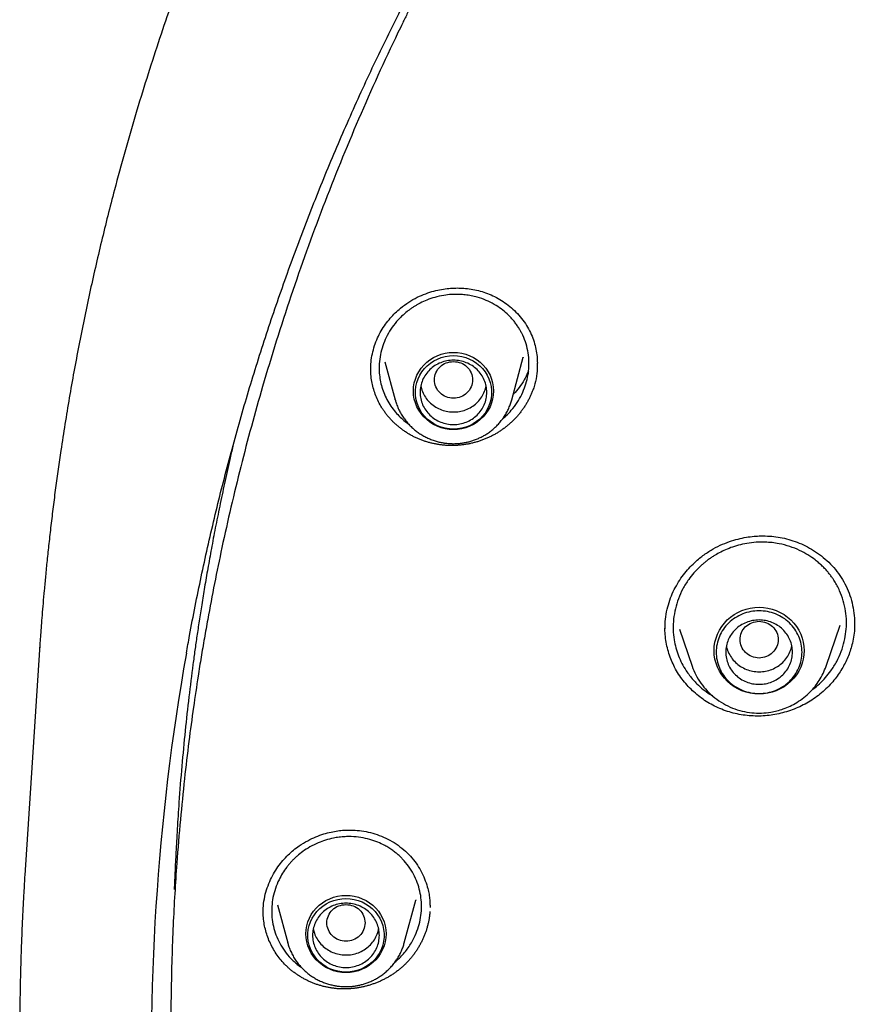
# Model space of a CAD drawing. Header units: millimetres. Extents: x 8 to 871, y 12 to 1888.
# Tile 85 of 114: x 368 to 386, y 1717 to 1737. Entities that reach past the tile are written whole.
import ezdxf

# ---------------------------------------------------------------- set-up
doc = ezdxf.new("R2010")
doc.units = ezdxf.units.MM

msp = doc.modelspace()

# ---------------------------------------------------------------- linework, layer by layer
at = {"color": 7, "linetype": 'Continuous', "lineweight": 30}
for p, q in [((375.465, 1730.177), (375.68, 1729.38)), ((378.126, 1729.38), (378.368, 1730.274)), ((378.365, 1730.275), (378.363, 1730.268)), ((377.569, 1729.589), (377.588, 1729.673)), ((378.58, 1729.619), (378.58, 1729.605)), ((375.68, 1729.38), (375.679, 1729.384)), ((381.341, 1724.573), (381.341, 1724.58)), ((381.641, 1724.565), (381.908, 1723.792)), ((384.718, 1723.792), (385.016, 1724.655)), ((385.315, 1724.698), (385.315, 1724.679)), ((368.222, 1724.135), (367.913, 1719.411)), ((368.23, 1724.134), (368.238, 1724.208)), ((373.212, 1718.783), (373.426, 1717.991)), ((375.872, 1717.991), (376.113, 1718.884)), ((372.911, 1718.627), (372.911, 1718.714)), ((373.426, 1717.991), (373.424, 1717.995))]:
    msp.add_line(p, q, dxfattribs=at)
at = {"color": 7, "linetype": 'Continuous', "lineweight": 30, "flags": 128}
for points in [[(376.903, 1730.374), (376.991, 1730.37), (377.078, 1730.357), (377.163, 1730.335), (377.245, 1730.304), (377.323, 1730.266), (377.397, 1730.22), (377.466, 1730.166), (377.528, 1730.106), (377.583, 1730.041), (377.631, 1729.969), (377.671, 1729.894), (377.703, 1729.815), (377.725, 1729.733), (377.739, 1729.649), (377.744, 1729.565), (377.739, 1729.48), (377.725, 1729.396), (377.703, 1729.314), (377.671, 1729.235), (377.631, 1729.16), (377.583, 1729.089), (377.528, 1729.023), (377.466, 1728.963), (377.397, 1728.909), (377.323, 1728.863), (377.245, 1728.825), (377.163, 1728.794), (377.078, 1728.773), (376.991, 1728.759), (376.903, 1728.755), (376.815, 1728.759), (376.729, 1728.773), (376.644, 1728.794), (376.561, 1728.825), (376.483, 1728.863), (376.409, 1728.909), (376.341, 1728.963), (376.279, 1729.023), (376.223, 1729.089), (376.176, 1729.16), (376.136, 1729.235), (376.104, 1729.314), (376.081, 1729.396), (376.068, 1729.48), (376.063, 1729.565), (376.068, 1729.649), (376.081, 1729.733), (376.104, 1729.815), (376.136, 1729.894), (376.176, 1729.969), (376.223, 1730.041), (376.279, 1730.106), (376.341, 1730.166), (376.409, 1730.22), (376.483, 1730.266), (376.561, 1730.304), (376.644, 1730.335), (376.729, 1730.357), (376.815, 1730.37), (376.903, 1730.374)], [(376.903, 1728.764), (376.817, 1728.769), (376.731, 1728.782), (376.648, 1728.804), (376.567, 1728.835), (376.491, 1728.874), (376.419, 1728.921), (376.353, 1728.975), (376.294, 1729.036), (376.241, 1729.102), (376.196, 1729.174), (376.16, 1729.25), (376.132, 1729.329), (376.114, 1729.41), (376.104, 1729.493), (376.104, 1729.577), (376.114, 1729.66), (376.132, 1729.741), (376.16, 1729.82), (376.196, 1729.896), (376.241, 1729.968), (376.294, 1730.034), (376.353, 1730.095), (376.419, 1730.149), (376.491, 1730.196), (376.567, 1730.235), (376.648, 1730.266), (376.731, 1730.288), (376.817, 1730.301), (376.903, 1730.306), (376.99, 1730.301), (377.075, 1730.288), (377.159, 1730.266), (377.239, 1730.235), (377.316, 1730.196), (377.387, 1730.149), (377.453, 1730.095), (377.513, 1730.034), (377.565, 1729.968), (377.61, 1729.896), (377.646, 1729.82), (377.674, 1729.741), (377.693, 1729.66), (377.702, 1729.577), (377.702, 1729.493), (377.693, 1729.41), (377.674, 1729.329), (377.646, 1729.25), (377.61, 1729.174), (377.565, 1729.102), (377.513, 1729.036), (377.453, 1728.975), (377.387, 1728.921), (377.316, 1728.874), (377.239, 1728.835), (377.159, 1728.804), (377.075, 1728.782), (376.99, 1728.769), (376.903, 1728.764)], [(383.313, 1723.209), (383.221, 1723.213), (383.129, 1723.226), (383.039, 1723.248), (382.952, 1723.278), (382.868, 1723.316), (382.789, 1723.362), (382.714, 1723.415), (382.646, 1723.475), (382.584, 1723.541), (382.528, 1723.613), (382.481, 1723.69), (382.441, 1723.77), (382.41, 1723.854), (382.388, 1723.941), (382.374, 1724.029), (382.369, 1724.118), (382.374, 1724.207), (382.388, 1724.296), (382.41, 1724.382), (382.441, 1724.466), (382.481, 1724.547), (382.528, 1724.623), (382.584, 1724.695), (382.646, 1724.761), (382.714, 1724.821), (382.789, 1724.874), (382.868, 1724.92), (382.952, 1724.958), (383.039, 1724.988), (383.129, 1725.01), (383.221, 1725.023), (383.313, 1725.028), (383.406, 1725.023), (383.497, 1725.01), (383.587, 1724.988), (383.674, 1724.958), (383.758, 1724.92), (383.837, 1724.874), (383.912, 1724.821), (383.98, 1724.761), (384.043, 1724.695), (384.098, 1724.623), (384.145, 1724.547), (384.185, 1724.466), (384.216, 1724.382), (384.239, 1724.296), (384.252, 1724.207), (384.257, 1724.118), (384.252, 1724.029), (384.239, 1723.941), (384.216, 1723.854), (384.185, 1723.77), (384.145, 1723.69), (384.098, 1723.613), (384.043, 1723.541), (383.98, 1723.475), (383.912, 1723.415), (383.837, 1723.362), (383.758, 1723.316), (383.674, 1723.278), (383.587, 1723.248), (383.497, 1723.226), (383.406, 1723.213), (383.313, 1723.209)], [(374.649, 1718.985), (374.737, 1718.981), (374.823, 1718.968), (374.908, 1718.946), (374.991, 1718.915), (375.069, 1718.877), (375.143, 1718.831), (375.211, 1718.777), (375.273, 1718.717), (375.329, 1718.652), (375.376, 1718.58), (375.416, 1718.505), (375.448, 1718.426), (375.471, 1718.344), (375.484, 1718.26), (375.489, 1718.176), (375.484, 1718.091), (375.471, 1718.007), (375.448, 1717.925), (375.416, 1717.846), (375.376, 1717.771), (375.329, 1717.7), (375.273, 1717.634), (375.211, 1717.574), (375.143, 1717.52), (375.069, 1717.474), (374.991, 1717.436), (374.908, 1717.405), (374.823, 1717.383), (374.737, 1717.37), (374.649, 1717.366), (374.561, 1717.37), (374.474, 1717.383), (374.389, 1717.405), (374.307, 1717.436), (374.229, 1717.474), (374.155, 1717.52), (374.086, 1717.574), (374.024, 1717.634), (373.969, 1717.7), (373.921, 1717.771), (373.881, 1717.846), (373.85, 1717.925), (373.827, 1718.007), (373.813, 1718.091), (373.808, 1718.176), (373.813, 1718.26), (373.827, 1718.344), (373.85, 1718.426), (373.881, 1718.505), (373.921, 1718.58), (373.969, 1718.652), (374.024, 1718.717), (374.086, 1718.777), (374.155, 1718.831), (374.229, 1718.877), (374.307, 1718.915), (374.389, 1718.946), (374.474, 1718.968), (374.561, 1718.981), (374.649, 1718.985)], [(374.649, 1717.375), (374.562, 1717.38), (374.477, 1717.393), (374.393, 1717.415), (374.313, 1717.446), (374.236, 1717.485), (374.165, 1717.532), (374.099, 1717.586), (374.039, 1717.647), (373.987, 1717.713), (373.942, 1717.785), (373.906, 1717.861), (373.878, 1717.94), (373.859, 1718.021), (373.85, 1718.104), (373.85, 1718.188), (373.859, 1718.271), (373.878, 1718.352), (373.906, 1718.431), (373.942, 1718.507), (373.987, 1718.579), (374.039, 1718.645), (374.099, 1718.706), (374.165, 1718.76), (374.236, 1718.807), (374.313, 1718.846), (374.393, 1718.876), (374.477, 1718.899), (374.562, 1718.912), (374.649, 1718.917), (374.735, 1718.912), (374.821, 1718.899), (374.904, 1718.876), (374.985, 1718.846), (375.061, 1718.807), (375.133, 1718.76), (375.199, 1718.706), (375.258, 1718.645), (375.311, 1718.579), (375.356, 1718.507), (375.392, 1718.431), (375.42, 1718.352), (375.438, 1718.271), (375.448, 1718.188), (375.448, 1718.104), (375.438, 1718.021), (375.42, 1717.94), (375.392, 1717.861), (375.356, 1717.785), (375.311, 1717.713), (375.258, 1717.647), (375.199, 1717.586), (375.133, 1717.532), (375.061, 1717.485), (374.985, 1717.446), (374.904, 1717.415), (374.821, 1717.393), (374.735, 1717.38), (374.649, 1717.375)]]:
    msp.add_lwpolyline(points, dxfattribs=at)
at = {"color": 7, "linetype": 'Continuous', "lineweight": 30}
msp.add_arc((418.872, 1715.661), 48.308, 169.9776, 182.6743, dxfattribs=at)
for points, knots in [([(422.554, 1773.374), (422.239, 1773.372), (421.619, 1773.37), (420.703, 1773.346), (419.815, 1773.31), (418.955, 1773.261), (418.123, 1773.202), (417.319, 1773.132), (416.52, 1773.052), (415.726, 1772.961), (414.941, 1772.86), (414.19, 1772.752), (413.474, 1772.64), (412.792, 1772.524), (412.144, 1772.406), (411.53, 1772.287), (410.95, 1772.168), (410.404, 1772.05), (409.924, 1771.942), (409.508, 1771.844), (409.148, 1771.758), (408.801, 1771.671), (408.46, 1771.584), (407.865, 1771.429), (407.014, 1771.194), (405.908, 1770.864), (404.8, 1770.507), (403.69, 1770.125), (402.578, 1769.715), (401.465, 1769.278), (400.351, 1768.812), (399.377, 1768.38), (398.542, 1767.991), (397.844, 1767.654), (397.147, 1767.306), (396.45, 1766.945), (395.755, 1766.572), (395.062, 1766.188), (394.379, 1765.796), (393.703, 1765.395), (393.04, 1764.989), (392.392, 1764.579), (391.768, 1764.172), (391.169, 1763.77), (390.593, 1763.372), (390.066, 1762.998), (389.582, 1762.647), (389.13, 1762.311), (388.675, 1761.966), (388.212, 1761.607), (387.741, 1761.233), (387.263, 1760.845), (386.76, 1760.427), (386.234, 1759.979), (385.685, 1759.498), (385.133, 1759.001), (384.582, 1758.491), (383.971, 1757.909), (383.303, 1757.252), (382.583, 1756.515), (381.874, 1755.76), (381.175, 1754.987), (380.486, 1754.195), (379.821, 1753.397), (379.177, 1752.593), (378.553, 1751.784), (377.939, 1750.953), (377.334, 1750.101), (376.797, 1749.312), (376.325, 1748.591), (375.914, 1747.943), (375.514, 1747.291), (375.13, 1746.645), (374.767, 1746.013), (374.425, 1745.399), (374.1, 1744.797), (373.793, 1744.208), (373.502, 1743.634), (373.282, 1743.186), (373.125, 1742.861), (373.029, 1742.657), (372.939, 1742.467), (372.858, 1742.294), (372.787, 1742.139), (372.724, 1742.001), (372.669, 1741.88), (372.625, 1741.783), (372.591, 1741.707), (372.56, 1741.637), (372.522, 1741.551), (372.473, 1741.44), (372.413, 1741.306), (372.345, 1741.148), (372.266, 1740.965), (372.177, 1740.758), (372.014, 1740.372), (371.783, 1739.807), (371.491, 1739.061), (371.214, 1738.321), (370.952, 1737.587), (370.706, 1736.861), (370.465, 1736.116), (370.231, 1735.352), (370.005, 1734.573), (369.765, 1733.687), (369.516, 1732.7), (369.267, 1731.611), (369.042, 1730.518), (368.842, 1729.42), (368.703, 1728.555), (368.612, 1727.925), (368.558, 1727.531), (368.507, 1727.136), (368.46, 1726.747), (368.418, 1726.371), (368.38, 1726.018), (368.348, 1725.692), (368.32, 1725.392), (368.296, 1725.118), (368.275, 1724.872), (368.258, 1724.652), (368.244, 1724.458), (368.232, 1724.292), (368.225, 1724.189), (368.222, 1724.143)], [0, 0, 0, 0, 0.011507, 0.022678, 0.033516, 0.044018, 0.054186, 0.06402, 0.073518, 0.083581, 0.093238, 0.10249, 0.111338, 0.11978, 0.127818, 0.13545, 0.142678, 0.149501, 0.155919, 0.160677, 0.165186, 0.169485, 0.173772, 0.178072, 0.192042, 0.206146, 0.220384, 0.234757, 0.249264, 0.263907, 0.2787, 0.293644, 0.303095, 0.312605, 0.322176, 0.331807, 0.341498, 0.351249, 0.361006, 0.37054, 0.380261, 0.389707, 0.398879, 0.407777, 0.416401, 0.424751, 0.43169, 0.438557, 0.445606, 0.452846, 0.460277, 0.467897, 0.475708, 0.48452, 0.493563, 0.502811, 0.512126, 0.521486, 0.534193, 0.546983, 0.559855, 0.57281, 0.585848, 0.599026, 0.611609, 0.624345, 0.637234, 0.650276, 0.663471, 0.67299, 0.682587, 0.692242, 0.701675, 0.710797, 0.719608, 0.728107, 0.736508, 0.744581, 0.752325, 0.755278, 0.758156, 0.760806, 0.763202, 0.765345, 0.767234, 0.768915, 0.770325, 0.771242, 0.772043, 0.773224, 0.774786, 0.776607, 0.778766, 0.781264, 0.7841, 0.78726, 0.797059, 0.807118, 0.817438, 0.826872, 0.836515, 0.846364, 0.856422, 0.866684, 0.877012, 0.891091, 0.905166, 0.919235, 0.9333, 0.94736, 0.95238, 0.957399, 0.962418, 0.967435, 0.972247, 0.976713, 0.980831, 0.984602, 0.988028, 0.991108, 0.993843, 0.996236, 0.998287, 1, 1, 1, 1]), ([(371.302, 1724.065), (371.324, 1724.188), (371.382, 1724.517), (371.485, 1725.051), (371.611, 1725.668), (371.746, 1726.283), (371.888, 1726.897), (372.038, 1727.509), (372.197, 1728.119), (372.363, 1728.727), (372.537, 1729.334), (372.719, 1729.938), (372.909, 1730.539), (373.107, 1731.139), (373.313, 1731.735), (373.526, 1732.33), (373.747, 1732.922), (373.976, 1733.511), (374.212, 1734.097), (374.456, 1734.68), (374.708, 1735.26), (374.967, 1735.838), (375.234, 1736.412), (375.508, 1736.982), (375.79, 1737.55), (376.079, 1738.114), (376.375, 1738.674), (376.678, 1739.231), (376.989, 1739.784), (377.307, 1740.333), (377.632, 1740.879), (377.964, 1741.42), (378.304, 1741.957), (378.65, 1742.491), (379.003, 1743.019), (379.363, 1743.544), (379.73, 1744.064), (380.103, 1744.58), (380.483, 1745.091), (380.87, 1745.598), (381.263, 1746.1), (381.663, 1746.597), (382.07, 1747.089), (382.483, 1747.576), (382.902, 1748.058), (383.327, 1748.535), (383.758, 1749.007), (384.196, 1749.474), (384.64, 1749.935), (385.089, 1750.391), (385.545, 1750.842), (386.006, 1751.287), (386.473, 1751.726), (386.946, 1752.159), (387.425, 1752.587), (387.909, 1753.009), (388.398, 1753.425), (388.893, 1753.836), (389.393, 1754.24), (389.898, 1754.638), (390.409, 1755.03), (390.924, 1755.415), (391.445, 1755.795), (391.97, 1756.168), (392.501, 1756.535), (393.036, 1756.895), (393.575, 1757.249), (394.119, 1757.596), (394.668, 1757.937), (395.221, 1758.271), (395.779, 1758.598), (396.34, 1758.918), (396.906, 1759.232), (397.476, 1759.539), (398.05, 1759.839), (398.627, 1760.132), (399.209, 1760.418), (399.794, 1760.696), (400.382, 1760.968), (400.974, 1761.233), (401.57, 1761.49), (402.169, 1761.74), (402.771, 1761.983), (403.376, 1762.219), (403.984, 1762.447), (404.595, 1762.668), (405.209, 1762.882), (405.826, 1763.088), (406.445, 1763.286), (407.067, 1763.477), (407.692, 1763.661), (408.318, 1763.837), (408.947, 1764.005), (409.578, 1764.166), (410.211, 1764.319), (410.846, 1764.465), (411.483, 1764.603), (412.122, 1764.733), (412.762, 1764.855), (413.404, 1764.969), (414.047, 1765.076), (414.692, 1765.175), (415.338, 1765.266), (415.985, 1765.35), (416.633, 1765.425), (417.282, 1765.493), (417.931, 1765.553), (418.582, 1765.605), (419.233, 1765.649), (419.885, 1765.685), (420.537, 1765.714), (421.189, 1765.734), (421.842, 1765.747), (422.495, 1765.751), (423.147, 1765.748), (423.8, 1765.737), (424.452, 1765.718), (425.104, 1765.691), (425.756, 1765.656), (426.407, 1765.613), (427.058, 1765.563), (427.708, 1765.505), (428.357, 1765.438), (429.005, 1765.364), (429.652, 1765.282), (430.298, 1765.192), (430.943, 1765.095), (431.587, 1764.989), (432.229, 1764.876), (432.869, 1764.755), (433.508, 1764.627), (434.146, 1764.49), (434.781, 1764.346), (435.414, 1764.195), (436.046, 1764.035), (436.675, 1763.868), (437.302, 1763.694), (437.927, 1763.512), (438.549, 1763.322), (439.169, 1763.125), (439.786, 1762.92), (440.401, 1762.708), (441.012, 1762.488), (441.621, 1762.261), (442.227, 1762.027), (442.83, 1761.785), (443.429, 1761.536), (444.025, 1761.28), (444.618, 1761.017), (445.207, 1760.747), (445.793, 1760.469), (446.375, 1760.184), (446.953, 1759.893), (447.528, 1759.594), (448.098, 1759.289), (448.665, 1758.976), (449.227, 1758.657), (449.785, 1758.331), (450.339, 1757.998), (450.889, 1757.659), (451.434, 1757.313), (451.974, 1756.96), (452.51, 1756.601), (453.041, 1756.235), (453.568, 1755.863), (454.089, 1755.485), (454.606, 1755.101), (455.117, 1754.71), (455.623, 1754.313), (456.124, 1753.91), (456.62, 1753.501), (457.11, 1753.086), (457.595, 1752.665), (458.075, 1752.238), (458.549, 1751.805), (459.017, 1751.367), (459.479, 1750.923), (459.936, 1750.474), (460.387, 1750.019), (460.831, 1749.559), (461.27, 1749.093), (461.703, 1748.622), (462.129, 1748.146), (462.549, 1747.665), (462.963, 1747.178), (463.371, 1746.687), (463.772, 1746.191), (464.166, 1745.69), (464.554, 1745.184), (464.936, 1744.674), (465.311, 1744.159), (465.679, 1743.64), (466.04, 1743.116), (466.394, 1742.588), (466.742, 1742.055), (467.082, 1741.519), (467.416, 1740.978), (467.742, 1740.433), (468.061, 1739.885), (468.373, 1739.332), (468.678, 1738.776), (468.976, 1738.217), (469.266, 1737.653), (469.549, 1737.087), (469.824, 1736.516), (470.092, 1735.943), (470.353, 1735.366), (470.606, 1734.787), (470.851, 1734.204), (471.089, 1733.618), (471.319, 1733.03), (471.542, 1732.438), (471.757, 1731.845), (471.964, 1731.248), (472.163, 1730.649), (472.354, 1730.048), (472.538, 1729.444), (472.714, 1728.839), (472.881, 1728.231), (473.041, 1727.621), (473.193, 1727.009), (473.337, 1726.396), (473.473, 1725.781), (473.601, 1725.164), (473.72, 1724.546), (473.806, 1724.078), (473.849, 1723.815), (473.859, 1723.76)], [0, 0, 0, 0, 0.002644, 0.007112, 0.01158, 0.016048, 0.020516, 0.024984, 0.029452, 0.033919, 0.038387, 0.042855, 0.047323, 0.051791, 0.056258, 0.060726, 0.065194, 0.069662, 0.074129, 0.078597, 0.083065, 0.087532, 0.092, 0.096468, 0.100935, 0.105403, 0.109871, 0.114338, 0.118806, 0.123273, 0.127741, 0.132208, 0.136676, 0.141143, 0.145611, 0.150078, 0.154546, 0.159013, 0.163481, 0.167948, 0.172415, 0.176883, 0.18135, 0.185817, 0.190285, 0.194752, 0.199219, 0.203686, 0.208153, 0.212621, 0.217088, 0.221555, 0.226022, 0.230489, 0.234956, 0.239423, 0.243891, 0.248358, 0.252825, 0.257292, 0.261759, 0.266226, 0.270693, 0.27516, 0.279627, 0.284093, 0.28856, 0.293027, 0.297494, 0.301961, 0.306428, 0.310895, 0.315362, 0.319828, 0.324295, 0.328762, 0.333229, 0.337695, 0.342162, 0.346629, 0.351096, 0.355562, 0.360029, 0.364496, 0.368962, 0.373429, 0.377896, 0.382362, 0.386829, 0.391296, 0.395762, 0.400229, 0.404696, 0.409162, 0.413629, 0.418095, 0.422562, 0.427029, 0.431495, 0.435962, 0.440428, 0.444895, 0.449361, 0.453828, 0.458294, 0.462761, 0.467227, 0.471694, 0.476161, 0.480627, 0.485094, 0.48956, 0.494027, 0.498493, 0.50296, 0.507426, 0.511893, 0.516359, 0.520826, 0.525292, 0.529759, 0.534225, 0.538692, 0.543158, 0.547625, 0.552091, 0.556558, 0.561025, 0.565491, 0.569958, 0.574424, 0.578891, 0.583357, 0.587824, 0.592291, 0.596757, 0.601224, 0.60569, 0.610157, 0.614623, 0.61909, 0.623557, 0.628023, 0.63249, 0.636957, 0.641423, 0.64589, 0.650357, 0.654823, 0.65929, 0.663757, 0.668224, 0.67269, 0.677157, 0.681624, 0.686091, 0.690557, 0.695024, 0.699491, 0.703958, 0.708425, 0.712892, 0.717358, 0.721825, 0.726292, 0.730759, 0.735226, 0.739693, 0.74416, 0.748627, 0.753094, 0.757561, 0.762028, 0.766495, 0.770962, 0.775429, 0.779896, 0.784363, 0.78883, 0.793298, 0.797765, 0.802232, 0.806699, 0.811166, 0.815634, 0.820101, 0.824568, 0.829035, 0.833503, 0.83797, 0.842437, 0.846905, 0.851372, 0.85584, 0.860307, 0.864774, 0.869242, 0.873709, 0.878177, 0.882644, 0.887112, 0.89158, 0.896047, 0.900515, 0.904982, 0.90945, 0.913918, 0.918385, 0.922853, 0.92732, 0.931788, 0.936256, 0.940724, 0.945191, 0.949659, 0.954127, 0.958595, 0.963062, 0.96753, 0.971998, 0.976466, 0.980934, 0.985402, 0.989869, 0.994337, 0.998805, 1, 1, 1, 1]), ([(386.381, 1751.637), (386.126, 1751.396), (385.492, 1750.798), (384.726, 1750.01), (384.197, 1749.445), (384.007, 1749.24), (383.955, 1749.183), (383.903, 1749.127), (383.851, 1749.07), (383.799, 1749.013), (383.747, 1748.956), (383.694, 1748.898), (383.629, 1748.826), (383.532, 1748.718), (383.389, 1748.557), (383.195, 1748.338), (382.957, 1748.065), (382.675, 1747.737), (382.345, 1747.345), (381.967, 1746.887), (381.543, 1746.359), (381.08, 1745.765), (380.58, 1745.102), (380.047, 1744.37), (379.612, 1743.748), (379.306, 1743.297), (379.138, 1743.046), (378.995, 1742.831), (378.856, 1742.618), (378.719, 1742.407), (378.585, 1742.198), (378.38, 1741.873), (378.109, 1741.436), (377.728, 1740.804), (377.321, 1740.105), (376.899, 1739.347), (376.593, 1738.776), (376.388, 1738.381), (376.271, 1738.153), (376.157, 1737.929), (376.047, 1737.71), (375.941, 1737.496), (375.839, 1737.287), (375.483, 1736.551), (374.902, 1735.273), (374.153, 1733.43), (373.482, 1731.56), (372.911, 1729.741), (372.433, 1727.979), (372.052, 1726.348), (371.827, 1725.21), (371.713, 1724.575), (371.678, 1724.377), (371.644, 1724.179), (371.611, 1723.981), (371.579, 1723.783), (371.524, 1723.433), (371.446, 1722.909), (371.349, 1722.19), (371.257, 1721.405), (371.171, 1720.553), (371.105, 1719.752), (371.056, 1719.012), (371.022, 1718.348), (370.996, 1717.655), (370.979, 1716.924), (370.974, 1716.161), (370.982, 1715.341), (371.005, 1714.502), (371.043, 1713.668), (371.091, 1712.893), (371.147, 1712.177), (371.21, 1711.503), (371.277, 1710.872), (371.331, 1710.421), (371.365, 1710.148), (371.381, 1710.031), (371.396, 1709.917), (371.41, 1709.807), (371.425, 1709.701), (371.439, 1709.598), (371.538, 1708.894), (371.751, 1707.585), (372.14, 1705.676), (372.61, 1703.768), (373.139, 1701.94), (373.723, 1700.196), (374.165, 1698.983), (374.435, 1698.332), (374.479, 1698.228)], [0, 0, 0, 0, 0.017844, 0.044336, 0.055992, 0.057301, 0.058609, 0.059917, 0.061226, 0.062534, 0.063842, 0.065151, 0.066552, 0.068785, 0.072561, 0.077535, 0.083707, 0.091076, 0.099642, 0.109877, 0.12142, 0.134272, 0.148432, 0.1639, 0.180677, 0.187344, 0.191803, 0.196209, 0.200562, 0.204865, 0.209115, 0.213315, 0.224598, 0.235492, 0.251257, 0.266129, 0.280108, 0.284614, 0.289019, 0.293323, 0.297525, 0.301627, 0.305627, 0.309526, 0.343739, 0.377951, 0.412163, 0.446374, 0.47648, 0.506586, 0.533079, 0.536549, 0.540018, 0.543487, 0.546957, 0.550426, 0.553895, 0.565314, 0.577854, 0.591516, 0.6063, 0.622206, 0.633228, 0.644732, 0.656717, 0.669183, 0.682635, 0.696289, 0.711742, 0.726178, 0.739597, 0.752, 0.763386, 0.774736, 0.784856, 0.786959, 0.789, 0.790979, 0.792896, 0.794751, 0.796544, 0.798274, 0.831619, 0.865244, 0.89915, 0.933337, 0.963654, 0.994189, 1, 1, 1, 1]), ([(375.247, 1730.515), (375.267, 1730.569), (375.306, 1730.676), (375.386, 1730.826), (375.475, 1730.964), (375.574, 1731.089), (375.68, 1731.201), (375.808, 1731.317), (375.961, 1731.43), (376.139, 1731.531), (376.315, 1731.607), (376.487, 1731.662), (376.65, 1731.698), (376.804, 1731.718), (376.947, 1731.726), (377.089, 1731.723), (377.236, 1731.71), (377.389, 1731.681), (377.542, 1731.639), (377.693, 1731.58), (377.841, 1731.506), (377.985, 1731.416), (378.121, 1731.31), (378.248, 1731.188), (378.363, 1731.053), (378.46, 1730.906), (378.537, 1730.753), (378.595, 1730.597), (378.634, 1730.441), (378.657, 1730.292), (378.661, 1730.195), (378.662, 1730.15)], [0, 0, 0, 0, 0.036178, 0.071113, 0.104872, 0.137493, 0.168994, 0.19939, 0.24292, 0.28404, 0.322728, 0.358973, 0.39278, 0.424129, 0.452998, 0.479374, 0.511123, 0.542852, 0.575459, 0.609017, 0.643547, 0.679028, 0.715418, 0.752653, 0.790662, 0.828588, 0.865395, 0.901327, 0.936371, 0.970489, 1, 1, 1, 1]), ([(378.41, 1729.673), (378.427, 1729.731), (378.462, 1729.849), (378.487, 1730.033), (378.489, 1730.221), (378.465, 1730.411), (378.415, 1730.599), (378.355, 1730.741), (378.3, 1730.843), (378.26, 1730.908), (378.213, 1730.976), (378.159, 1731.046), (378.097, 1731.116), (378.013, 1731.199), (377.902, 1731.291), (377.756, 1731.387), (377.588, 1731.471), (377.425, 1731.528), (377.277, 1731.563), (377.153, 1731.582), (377.014, 1731.593), (376.864, 1731.591), (376.689, 1731.572), (376.516, 1731.533), (376.35, 1731.477), (376.23, 1731.422), (376.147, 1731.377), (376.091, 1731.344), (376.037, 1731.309), (375.985, 1731.273), (375.909, 1731.215), (375.815, 1731.133), (375.698, 1731.009), (375.588, 1730.861), (375.489, 1730.691), (375.444, 1730.571), (375.421, 1730.511)], [0, 0, 0, 0, 0.03826, 0.077267, 0.117024, 0.157533, 0.198796, 0.240811, 0.256032, 0.272418, 0.28997, 0.308685, 0.328562, 0.3496, 0.38332, 0.419639, 0.458548, 0.500039, 0.526675, 0.55225, 0.576767, 0.611554, 0.643974, 0.683517, 0.718879, 0.750072, 0.763219, 0.776296, 0.789303, 0.80224, 0.815109, 0.846969, 0.878406, 0.91966, 0.960187, 1, 1, 1, 1]), ([(375.169, 1730.019), (375.17, 1730.069), (375.172, 1730.178), (375.198, 1730.345), (375.23, 1730.458), (375.247, 1730.515)], [0, 0, 0, 0, 0.303796, 0.651876, 1, 1, 1, 1]), ([(375.421, 1730.511), (375.403, 1730.45), (375.367, 1730.327), (375.343, 1730.135), (375.343, 1729.954), (375.365, 1729.789), (375.4, 1729.64), (375.453, 1729.493), (375.523, 1729.35), (375.609, 1729.216), (375.705, 1729.096), (375.809, 1728.993), (375.889, 1728.922), (375.94, 1728.889), (375.951, 1728.882)], [0, 0, 0, 0, 0.102085, 0.20677, 0.314092, 0.396365, 0.480159, 0.565491, 0.652375, 0.740827, 0.826003, 0.902839, 0.978808, 1, 1, 1, 1]), ([(376.903, 1730.183), (376.851, 1730.177), (376.747, 1730.165), (376.613, 1730.077), (376.525, 1729.949), (376.493, 1729.798), (376.525, 1729.647), (376.613, 1729.518), (376.747, 1729.433), (376.903, 1729.402), (377.06, 1729.433), (377.194, 1729.518), (377.282, 1729.647), (377.314, 1729.798), (377.282, 1729.949), (377.194, 1730.077), (377.06, 1730.165), (376.956, 1730.177), (376.903, 1730.183)], [0, 0, 0, 0, 0.0625, 0.125, 0.1875, 0.25, 0.3125, 0.375, 0.4375, 0.5, 0.5625, 0.625, 0.6875, 0.75, 0.8125, 0.875, 0.9375, 1, 1, 1, 1]), ([(378.659, 1730.15), (378.661, 1730.113), (378.665, 1730.002), (378.641, 1729.818), (378.6, 1729.676), (378.58, 1729.605)], [0, 0, 0, 0, 0.204248, 0.602605, 1, 1, 1, 1]), ([(378.58, 1729.619), (378.572, 1729.596), (378.56, 1729.562), (378.542, 1729.517), (378.528, 1729.484), (378.513, 1729.451), (378.492, 1729.407), (378.47, 1729.364), (378.446, 1729.321), (378.427, 1729.29), (378.408, 1729.259), (378.388, 1729.228), (378.361, 1729.187), (378.332, 1729.148), (378.302, 1729.109), (378.279, 1729.08), (378.255, 1729.052), (378.231, 1729.024), (378.206, 1728.997), (378.172, 1728.961), (378.136, 1728.927), (378.1, 1728.893), (378.072, 1728.868), (378.044, 1728.844), (378.015, 1728.821), (377.986, 1728.798), (377.946, 1728.768), (377.906, 1728.74), (377.864, 1728.712), (377.833, 1728.692), (377.801, 1728.673), (377.768, 1728.655), (377.725, 1728.631), (377.68, 1728.608), (377.635, 1728.587), (377.601, 1728.572), (377.566, 1728.557), (377.531, 1728.544), (377.496, 1728.53), (377.449, 1728.514), (377.402, 1728.499), (377.354, 1728.485), (377.317, 1728.476), (377.281, 1728.467), (377.245, 1728.459), (377.196, 1728.45), (377.146, 1728.441), (377.097, 1728.435), (377.06, 1728.43), (377.023, 1728.427), (376.986, 1728.424), (376.948, 1728.422), (376.899, 1728.42), (376.849, 1728.42), (376.8, 1728.421), (376.762, 1728.423), (376.725, 1728.425), (376.688, 1728.429), (376.652, 1728.433), (376.603, 1728.439), (376.554, 1728.447), (376.505, 1728.456), (376.469, 1728.464), (376.433, 1728.472), (376.398, 1728.481), (376.362, 1728.491), (376.315, 1728.505), (376.269, 1728.521), (376.223, 1728.538), (376.189, 1728.552), (376.156, 1728.566), (376.122, 1728.581), (376.078, 1728.602), (376.035, 1728.624), (375.993, 1728.648), (375.961, 1728.666), (375.93, 1728.685), (375.9, 1728.705), (375.87, 1728.725), (375.83, 1728.753), (375.792, 1728.781), (375.754, 1728.812), (375.727, 1728.835), (375.7, 1728.858), (375.673, 1728.883), (375.647, 1728.908), (375.613, 1728.941), (375.58, 1728.976), (375.549, 1729.012), (375.526, 1729.039), (375.503, 1729.067), (375.482, 1729.095), (375.461, 1729.124), (375.433, 1729.163), (375.407, 1729.203), (375.364, 1729.274), (375.315, 1729.368), (375.261, 1729.496), (375.219, 1729.629), (375.189, 1729.766), (375.17, 1729.9), (375.168, 1729.988), (375.167, 1730.028)], [0, 0, 0, 0, 0.015141, 0.02271, 0.03028, 0.037849, 0.045418, 0.060559, 0.068128, 0.075698, 0.083267, 0.090836, 0.098405, 0.113546, 0.121115, 0.128685, 0.136254, 0.143823, 0.151392, 0.158961, 0.174102, 0.181672, 0.189241, 0.19681, 0.204379, 0.211948, 0.219518, 0.234659, 0.242228, 0.249797, 0.257366, 0.264936, 0.272505, 0.287646, 0.295215, 0.302784, 0.310353, 0.317923, 0.325492, 0.333061, 0.348202, 0.355771, 0.363341, 0.37091, 0.378479, 0.386048, 0.401189, 0.408758, 0.416327, 0.423897, 0.431466, 0.439035, 0.446604, 0.461745, 0.469314, 0.476883, 0.484453, 0.492022, 0.499591, 0.50716, 0.522301, 0.52987, 0.53744, 0.545009, 0.552578, 0.560147, 0.567717, 0.582858, 0.590427, 0.597996, 0.605565, 0.613135, 0.620704, 0.635845, 0.643414, 0.650983, 0.658552, 0.666121, 0.673691, 0.68126, 0.696401, 0.70397, 0.711539, 0.719108, 0.726677, 0.734247, 0.741816, 0.756957, 0.764526, 0.772095, 0.779664, 0.787233, 0.794803, 0.802372, 0.817513, 0.825082, 0.855386, 0.884731, 0.914077, 0.944267, 0.974458, 1, 1, 1, 1]), ([(378.475, 1729.979), (378.454, 1729.931), (378.408, 1729.827), (378.313, 1729.678), (378.227, 1729.565), (378.171, 1729.509), (378.158, 1729.495)], [0, 0, 0, 0, 0.274893, 0.5977863, 0.9059744, 1, 1, 1, 1]), ([(376.219, 1729.673), (376.222, 1729.653), (376.232, 1729.59), (376.277, 1729.49), (376.35, 1729.377), (376.446, 1729.282), (376.559, 1729.205), (376.686, 1729.152), (376.82, 1729.124), (376.959, 1729.121), (377.095, 1729.144), (377.223, 1729.193), (377.34, 1729.265), (377.439, 1729.357), (377.519, 1729.466), (377.552, 1729.548), (377.569, 1729.589)], [0, 0, 0, 0, 0.033308, 0.107669, 0.18203, 0.256391, 0.330751, 0.405112, 0.479473, 0.553834, 0.628195, 0.702556, 0.776917, 0.851278, 0.925639, 1, 1, 1, 1]), ([(377.938, 1728.987), (377.962, 1729.006), (378.026, 1729.06), (378.129, 1729.17), (378.241, 1729.319), (378.341, 1729.491), (378.387, 1729.612), (378.41, 1729.673)], [0, 0, 0, 0, 0.108737, 0.291772, 0.532048, 0.768118, 1, 1, 1, 1]), ([(375.68, 1729.385), (375.686, 1729.362), (375.701, 1729.306), (375.735, 1729.219), (375.779, 1729.125), (375.831, 1729.038), (375.887, 1728.958), (375.947, 1728.884), (376.013, 1728.816), (376.084, 1728.752), (376.16, 1728.694), (376.239, 1728.642), (376.322, 1728.596), (376.408, 1728.557), (376.495, 1728.524), (376.581, 1728.499), (376.661, 1728.481), (376.732, 1728.47), (376.799, 1728.463), (376.854, 1728.46), (376.891, 1728.459), (376.903, 1728.459)], [0, 0, 0, 0, 0.043549, 0.106221, 0.16947, 0.233361, 0.291075, 0.348799, 0.406514, 0.4642, 0.521823, 0.579332, 0.636643, 0.693605, 0.749924, 0.804917, 0.856547, 0.898618, 0.93404, 0.977701, 1, 1, 1, 1]), ([(376.903, 1728.459), (376.938, 1728.46), (376.987, 1728.461), (377.059, 1728.468), (377.12, 1728.477), (377.193, 1728.491), (377.269, 1728.511), (377.347, 1728.537), (377.426, 1728.569), (377.504, 1728.607), (377.581, 1728.651), (377.657, 1728.701), (377.729, 1728.758), (377.798, 1728.82), (377.862, 1728.887), (377.922, 1728.96), (377.976, 1729.038), (378.024, 1729.12), (378.066, 1729.207), (378.101, 1729.293), (378.118, 1729.352), (378.126, 1729.379)], [0, 0, 0, 0, 0.062848, 0.088558, 0.131233, 0.175644, 0.223372, 0.273276, 0.324898, 0.377871, 0.431933, 0.486894, 0.54261, 0.598972, 0.655899, 0.713328, 0.771211, 0.829514, 0.888213, 0.947293, 1, 1, 1, 1]), ([(372.276, 1728.405), (372.255, 1728.313), (372.194, 1728.054), (372.102, 1727.635), (372.001, 1727.155), (371.909, 1726.699), (371.826, 1726.263), (371.752, 1725.849), (371.684, 1725.457), (371.624, 1725.09), (371.571, 1724.748), (371.523, 1724.43), (371.48, 1724.126), (371.422, 1723.702), (371.352, 1723.138), (371.273, 1722.428), (371.203, 1721.689), (371.156, 1721.095), (371.126, 1720.655), (371.11, 1720.386), (371.095, 1720.131), (371.083, 1719.899), (371.072, 1719.694), (371.064, 1719.513), (371.057, 1719.357), (371.051, 1719.225), (371.048, 1719.145), (371.047, 1719.109)], [0, 0, 0, 0, 0.030046, 0.084969, 0.137217, 0.186799, 0.233723, 0.278874, 0.321273, 0.360923, 0.39783, 0.431996, 0.463831, 0.495821, 0.569152, 0.645365, 0.724477, 0.806508, 0.836082, 0.865651, 0.89294, 0.917563, 0.939519, 0.958487, 0.974887, 0.988722, 1, 1, 1, 1]), ([(381.383, 1724.986), (381.401, 1725.05), (381.434, 1725.176), (381.509, 1725.354), (381.597, 1725.52), (381.697, 1725.672), (381.807, 1725.81), (381.942, 1725.954), (382.106, 1726.096), (382.299, 1726.227), (382.493, 1726.329), (382.684, 1726.406), (382.868, 1726.461), (383.041, 1726.497), (383.202, 1726.517), (383.365, 1726.526), (383.533, 1726.522), (383.712, 1726.502), (383.891, 1726.466), (384.07, 1726.411), (384.246, 1726.338), (384.418, 1726.246), (384.583, 1726.136), (384.739, 1726.008), (384.883, 1725.862), (385.01, 1725.698), (385.117, 1725.519), (385.203, 1725.325), (385.267, 1725.12), (385.307, 1724.909), (385.313, 1724.767), (385.316, 1724.698)], [0, 0, 0, 0, 0.03538, 0.069505, 0.10245, 0.134264, 0.164977, 0.194612, 0.237071, 0.277216, 0.314942, 0.350214, 0.383043, 0.413418, 0.441324, 0.466754, 0.497529, 0.528493, 0.560242, 0.592884, 0.62643, 0.660855, 0.696108, 0.73212, 0.76882, 0.80604, 0.843836, 0.882444, 0.921838, 0.961957, 1, 1, 1, 1]), ([(385.1, 1724.311), (385.114, 1724.38), (385.141, 1724.519), (385.149, 1724.734), (385.131, 1724.951), (385.083, 1725.167), (385.005, 1725.379), (384.922, 1725.534), (384.853, 1725.64), (384.808, 1725.701), (384.758, 1725.764), (384.702, 1725.829), (384.638, 1725.893), (384.568, 1725.958), (384.47, 1726.038), (384.336, 1726.131), (384.158, 1726.227), (383.955, 1726.308), (383.76, 1726.358), (383.586, 1726.385), (383.442, 1726.395), (383.281, 1726.395), (383.108, 1726.379), (382.926, 1726.343), (382.76, 1726.295), (382.612, 1726.237), (382.481, 1726.173), (382.379, 1726.114), (382.3, 1726.063), (382.24, 1726.02), (382.181, 1725.975), (382.125, 1725.928), (382.045, 1725.855), (381.945, 1725.751), (381.823, 1725.597), (381.711, 1725.417), (381.616, 1725.21), (381.576, 1725.067), (381.557, 1724.996)], [0, 0, 0, 0, 0.0382668, 0.0772901, 0.1170698, 0.1576055, 0.1988959, 0.2409395, 0.2539801, 0.2678664, 0.2825977, 0.2981729, 0.3145914, 0.3318519, 0.3499534, 0.3836406, 0.4198901, 0.4586935, 0.500042, 0.5265166, 0.55196, 0.5763744, 0.611062, 0.6434478, 0.6735378, 0.7013378, 0.726853, 0.7500882, 0.7631665, 0.776182, 0.7891352, 0.8020262, 0.8148555, 0.8466493, 0.8780645, 0.9193579, 0.9599992, 1, 1, 1, 1]), ([(381.34, 1724.579), (381.341, 1724.646), (381.344, 1724.782), (381.37, 1724.917), (381.383, 1724.986)], [0, 0, 0, 0, 0.4877864, 1, 1, 1, 1]), ([(381.557, 1724.996), (381.543, 1724.925), (381.514, 1724.782), (381.507, 1724.562), (381.526, 1724.359), (381.565, 1724.174), (381.619, 1724.01), (381.691, 1723.849), (381.771, 1723.712), (381.853, 1723.598), (381.928, 1723.506), (382.022, 1723.407), (382.138, 1723.305), (382.247, 1723.222), (382.316, 1723.184), (382.334, 1723.175)], [0, 0, 0, 0, 0.10122, 0.204636, 0.310278, 0.391014, 0.473032, 0.556345, 0.640966, 0.698127, 0.754869, 0.809325, 0.890644, 0.971549, 1, 1, 1, 1]), ([(383.313, 1724.734), (383.261, 1724.728), (383.156, 1724.716), (383.023, 1724.628), (382.935, 1724.5), (382.902, 1724.349), (382.935, 1724.198), (383.023, 1724.069), (383.156, 1723.984), (383.313, 1723.953), (383.47, 1723.984), (383.604, 1724.069), (383.692, 1724.198), (383.724, 1724.349), (383.692, 1724.5), (383.604, 1724.628), (383.47, 1724.716), (383.365, 1724.728), (383.313, 1724.734)], [0, 0, 0, 0, 0.0625, 0.125, 0.1875, 0.25, 0.3125, 0.375, 0.4375, 0.5, 0.5625, 0.625, 0.6875, 0.75, 0.8125, 0.875, 0.9375, 1, 1, 1, 1]), ([(385.269, 1724.273), (385.258, 1724.229), (385.235, 1724.141), (385.188, 1724.012), (385.133, 1723.885), (385.067, 1723.762), (384.993, 1723.643), (384.905, 1723.522), (384.803, 1723.403), (384.686, 1723.286), (384.558, 1723.178), (384.421, 1723.081), (384.277, 1722.995), (384.127, 1722.922), (383.97, 1722.86), (383.809, 1722.811), (383.645, 1722.776), (383.48, 1722.753), (383.312, 1722.743), (383.144, 1722.747), (382.977, 1722.765), (382.811, 1722.796), (382.648, 1722.842), (382.491, 1722.901), (382.343, 1722.971), (382.203, 1723.052), (382.07, 1723.145), (381.943, 1723.249), (381.827, 1723.363), (381.719, 1723.488), (381.623, 1723.624), (381.541, 1723.765), (381.474, 1723.911), (381.42, 1724.059), (381.379, 1724.213), (381.351, 1724.373), (381.338, 1724.506), (381.339, 1724.585), (381.34, 1724.61)], [0, 0, 0, 0, 0.024261, 0.048647, 0.072969, 0.097291, 0.122123, 0.146954, 0.175419, 0.203884, 0.233177, 0.262469, 0.290896, 0.319324, 0.348582, 0.377842, 0.406245, 0.434648, 0.463845, 0.493041, 0.521935, 0.550829, 0.580611, 0.610394, 0.638616, 0.666838, 0.695828, 0.724818, 0.753903, 0.782987, 0.812976, 0.842966, 0.871124, 0.899282, 0.928235, 0.957187, 0.986482, 1, 1, 1, 1]), ([(385.317, 1724.696), (385.317, 1724.667), (385.318, 1724.581), (385.303, 1724.439), (385.281, 1724.329), (385.269, 1724.273)], [0, 0, 0, 0, 0.2070693, 0.6035396, 1, 1, 1, 1]), ([(382.627, 1724.218), (382.627, 1724.217), (382.631, 1724.174), (382.664, 1724.089), (382.727, 1723.972), (382.815, 1723.869), (382.922, 1723.784), (383.044, 1723.722), (383.176, 1723.682), (383.267, 1723.677), (383.313, 1723.674)], [0, 0, 0, 0, 0.000201, 0.14303, 0.285858, 0.428687, 0.571515, 0.714343, 0.857172, 1, 1, 1, 1]), ([(383.313, 1723.674), (383.359, 1723.677), (383.451, 1723.682), (383.583, 1723.722), (383.705, 1723.784), (383.811, 1723.869), (383.899, 1723.972), (383.962, 1724.089), (383.995, 1724.174), (384, 1724.217), (384, 1724.218)], [0, 0, 0, 0, 0.142828, 0.285657, 0.428485, 0.571313, 0.714142, 0.85697, 0.999799, 1, 1, 1, 1]), ([(384.413, 1723.285), (384.423, 1723.293), (384.482, 1723.334), (384.583, 1723.422), (384.709, 1723.551), (384.832, 1723.707), (384.944, 1723.888), (385.04, 1724.096), (385.08, 1724.239), (385.1, 1724.311)], [0, 0, 0, 0, 0.029504, 0.170285, 0.313416, 0.454622, 0.639841, 0.821633, 1, 1, 1, 1]), ([(381.908, 1723.792), (381.932, 1723.73), (381.981, 1723.606), (382.089, 1723.432), (382.222, 1723.27), (382.38, 1723.125), (382.559, 1723.004), (382.753, 1722.91), (382.954, 1722.846), (383.158, 1722.811), (383.36, 1722.804), (383.537, 1722.821), (383.69, 1722.853), (383.825, 1722.894), (383.966, 1722.952), (384.11, 1723.031), (384.255, 1723.132), (384.381, 1723.246), (384.49, 1723.369), (384.579, 1723.495), (384.659, 1723.637), (384.698, 1723.739), (384.718, 1723.792)], [0, 0, 0, 0, 0.0538812, 0.109326, 0.1664812, 0.2255437, 0.2855725, 0.3443604, 0.4018603, 0.4580873, 0.5130559, 0.5667802, 0.6024363, 0.6408055, 0.6823341, 0.7270649, 0.7750388, 0.8262916, 0.8669136, 0.9094051, 0.9537686, 1, 1, 1, 1]), ([(372.911, 1718.714), (372.918, 1718.781), (372.931, 1718.911), (372.98, 1719.098), (373.045, 1719.273), (373.126, 1719.435), (373.219, 1719.582), (373.322, 1719.715), (373.432, 1719.832), (373.547, 1719.935), (373.683, 1720.037), (373.839, 1720.132), (374.013, 1720.214), (374.178, 1720.273), (374.331, 1720.313), (374.474, 1720.339), (374.626, 1720.355), (374.794, 1720.358), (374.979, 1720.34), (375.165, 1720.303), (375.349, 1720.245), (375.529, 1720.166), (375.702, 1720.066), (375.861, 1719.946), (376.002, 1719.81), (376.122, 1719.66), (376.221, 1719.501), (376.299, 1719.335), (376.352, 1719.179), (376.386, 1719.039), (376.403, 1718.924), (376.411, 1718.821), (376.411, 1718.76), (376.412, 1718.731)], [0, 0, 0, 0, 0.038145, 0.074783, 0.109996, 0.143826, 0.176296, 0.20742, 0.23722, 0.265714, 0.292872, 0.331101, 0.366337, 0.398549, 0.427711, 0.453806, 0.47858, 0.512288, 0.546838, 0.582289, 0.618624, 0.655787, 0.693696, 0.732126, 0.769797, 0.80668, 0.842904, 0.878415, 0.913144, 0.938367, 0.961318, 0.98183, 1, 1, 1, 1]), ([(376.23, 1718.659), (376.231, 1718.72), (376.235, 1718.843), (376.211, 1719.027), (376.163, 1719.21), (376.091, 1719.388), (375.993, 1719.557), (375.897, 1719.681), (375.817, 1719.766), (375.761, 1719.82), (375.698, 1719.875), (375.627, 1719.929), (375.548, 1719.982), (375.444, 1720.042), (375.311, 1720.105), (375.145, 1720.162), (374.959, 1720.203), (374.784, 1720.219), (374.631, 1720.217), (374.505, 1720.206), (374.367, 1720.183), (374.22, 1720.145), (374.055, 1720.084), (373.896, 1720.006), (373.748, 1719.911), (373.646, 1719.829), (373.576, 1719.765), (373.53, 1719.72), (373.487, 1719.673), (373.445, 1719.625), (373.386, 1719.552), (373.316, 1719.449), (373.234, 1719.301), (373.165, 1719.132), (373.113, 1718.943), (373.1, 1718.815), (373.093, 1718.752)], [0, 0, 0, 0, 0.03826, 0.077267, 0.117024, 0.157533, 0.198796, 0.240811, 0.256032, 0.272418, 0.28997, 0.308685, 0.328562, 0.3496, 0.38332, 0.419639, 0.458548, 0.500039, 0.526675, 0.55225, 0.576767, 0.611554, 0.643974, 0.683517, 0.718879, 0.750072, 0.763219, 0.776296, 0.789303, 0.80224, 0.815109, 0.846969, 0.878406, 0.91966, 0.960187, 1, 1, 1, 1]), ([(367.912, 1719.41), (367.909, 1719.35), (367.901, 1719.228), (367.891, 1719.015), (367.877, 1718.776), (367.863, 1718.499), (367.85, 1718.204), (367.838, 1717.892), (367.827, 1717.563), (367.818, 1717.194), (367.81, 1716.784), (367.806, 1716.331), (367.806, 1715.853), (367.81, 1715.382), (367.818, 1714.918), (367.831, 1714.462), (367.848, 1713.984), (367.871, 1713.48), (367.901, 1712.949), (367.938, 1712.392), (367.982, 1711.825), (368.034, 1711.249), (368.093, 1710.667), (368.161, 1710.062), (368.239, 1709.434), (368.329, 1708.783), (368.429, 1708.119), (368.541, 1707.443), (368.664, 1706.757), (368.801, 1706.05), (368.953, 1705.322), (369.12, 1704.573), (369.305, 1703.804), (369.508, 1703.014), (369.733, 1702.191), (369.983, 1701.335), (370.26, 1700.445), (370.562, 1699.534), (370.89, 1698.603), (371.245, 1697.653), (371.611, 1696.733), (371.983, 1695.844), (372.36, 1694.989), (372.761, 1694.122), (373.188, 1693.244), (373.638, 1692.361), (374.112, 1691.474), (374.609, 1690.583), (375.135, 1689.685), (375.668, 1688.814), (376.207, 1687.97), (376.75, 1687.154), (377.318, 1686.336), (377.91, 1685.515), (378.528, 1684.693), (379.171, 1683.871), (379.843, 1683.051), (380.305, 1682.51), (380.537, 1682.237)], [0, 0, 0, 0, 0.004314, 0.008883, 0.015361, 0.022297, 0.029664, 0.037461, 0.045686, 0.054337, 0.065078, 0.076406, 0.088319, 0.100824, 0.111713, 0.123062, 0.134989, 0.147581, 0.160844, 0.174785, 0.189411, 0.203427, 0.218029, 0.233225, 0.24902, 0.26542, 0.282434, 0.299252, 0.316639, 0.334601, 0.353141, 0.372264, 0.391974, 0.412276, 0.433173, 0.455709, 0.478907, 0.502772, 0.527309, 0.552522, 0.578415, 0.601105, 0.624299, 0.648002, 0.67221, 0.696924, 0.721687, 0.746935, 0.772669, 0.798886, 0.822702, 0.846902, 0.871482, 0.896441, 0.921776, 0.947484, 0.973559, 1, 1, 1, 1]), ([(373.093, 1718.752), (373.091, 1718.691), (373.088, 1718.567), (373.113, 1718.382), (373.16, 1718.199), (373.234, 1718.021), (373.332, 1717.851), (373.435, 1717.719), (373.524, 1717.627), (373.592, 1717.565), (373.656, 1717.512), (373.702, 1717.48), (373.723, 1717.466)], [0, 0, 0, 0, 0.121962, 0.246193, 0.372735, 0.501627, 0.632911, 0.766625, 0.834895, 0.889612, 0.949694, 1, 1, 1, 1]), ([(374.649, 1718.794), (374.596, 1718.788), (374.492, 1718.776), (374.358, 1718.688), (374.27, 1718.56), (374.238, 1718.409), (374.27, 1718.258), (374.358, 1718.129), (374.492, 1718.044), (374.649, 1718.013), (374.805, 1718.044), (374.939, 1718.129), (375.027, 1718.258), (375.059, 1718.409), (375.027, 1718.56), (374.939, 1718.688), (374.805, 1718.776), (374.701, 1718.788), (374.649, 1718.794)], [0, 0, 0, 0, 0.0625, 0.125, 0.1875, 0.25, 0.3125, 0.375, 0.4375, 0.5, 0.5625, 0.625, 0.6875, 0.75, 0.8125, 0.875, 0.9375, 1, 1, 1, 1]), ([(376.116, 1718.893), (376.115, 1718.893), (376.115, 1718.889), (376.114, 1718.887), (376.113, 1718.884)], [0, 0, 0, 0, 0.265137, 1, 1, 1, 1]), ([(376.408, 1718.649), (376.406, 1718.625), (376.404, 1718.589), (376.398, 1718.541), (376.393, 1718.505), (376.387, 1718.469), (376.378, 1718.422), (376.367, 1718.375), (376.355, 1718.328), (376.345, 1718.293), (376.334, 1718.258), (376.323, 1718.223), (376.307, 1718.178), (376.289, 1718.132), (376.27, 1718.087), (376.255, 1718.054), (376.239, 1718.021), (376.222, 1717.988), (376.205, 1717.956), (376.181, 1717.913), (376.156, 1717.871), (376.129, 1717.83), (376.109, 1717.799), (376.087, 1717.769), (376.065, 1717.74), (376.043, 1717.71), (376.012, 1717.672), (375.98, 1717.635), (375.946, 1717.598), (375.921, 1717.571), (375.894, 1717.545), (375.868, 1717.519), (375.831, 1717.486), (375.794, 1717.453), (375.755, 1717.422), (375.726, 1717.399), (375.696, 1717.376), (375.666, 1717.355), (375.635, 1717.334), (375.593, 1717.306), (375.551, 1717.28), (375.507, 1717.256), (375.474, 1717.238), (375.441, 1717.221), (375.408, 1717.204), (375.362, 1717.183), (375.317, 1717.163), (375.27, 1717.145), (375.235, 1717.132), (375.2, 1717.12), (375.164, 1717.108), (375.128, 1717.097), (375.08, 1717.083), (375.032, 1717.071), (374.983, 1717.06), (374.947, 1717.053), (374.91, 1717.047), (374.873, 1717.041), (374.836, 1717.036), (374.787, 1717.03), (374.737, 1717.026), (374.688, 1717.023), (374.65, 1717.022), (374.613, 1717.021), (374.576, 1717.022), (374.539, 1717.023), (374.489, 1717.025), (374.44, 1717.029), (374.391, 1717.035), (374.354, 1717.04), (374.318, 1717.046), (374.281, 1717.052), (374.233, 1717.062), (374.185, 1717.073), (374.137, 1717.086), (374.102, 1717.096), (374.067, 1717.107), (374.032, 1717.118), (373.998, 1717.131), (373.952, 1717.148), (373.907, 1717.167), (373.862, 1717.187), (373.829, 1717.203), (373.797, 1717.219), (373.765, 1717.236), (373.733, 1717.254), (373.691, 1717.279), (373.65, 1717.304), (373.61, 1717.332), (373.58, 1717.353), (373.551, 1717.374), (373.522, 1717.396), (373.494, 1717.419), (373.457, 1717.45), (373.422, 1717.483), (373.361, 1717.541), (373.289, 1717.62), (373.203, 1717.731), (373.127, 1717.85), (373.061, 1717.975), (373.007, 1718.106), (372.965, 1718.24), (372.934, 1718.377), (372.915, 1718.516), (372.913, 1718.61), (372.911, 1718.657)], [0, 0, 0, 0, 0.013858, 0.020786, 0.027713, 0.034641, 0.041569, 0.055426, 0.062354, 0.069282, 0.07621, 0.083137, 0.090065, 0.103923, 0.11085, 0.117778, 0.124706, 0.131633, 0.138561, 0.145489, 0.159347, 0.166274, 0.173202, 0.18013, 0.187057, 0.193985, 0.200913, 0.21477, 0.221698, 0.228626, 0.235553, 0.242481, 0.249409, 0.263267, 0.270194, 0.277122, 0.28405, 0.290977, 0.297905, 0.304833, 0.318691, 0.325618, 0.332546, 0.339474, 0.346401, 0.353329, 0.367187, 0.374114, 0.381042, 0.38797, 0.394897, 0.401825, 0.408753, 0.42261, 0.429538, 0.436466, 0.443393, 0.450321, 0.457249, 0.464176, 0.478034, 0.484962, 0.491889, 0.498817, 0.505745, 0.512673, 0.5196, 0.533458, 0.540386, 0.547313, 0.554241, 0.561169, 0.568097, 0.581954, 0.588882, 0.59581, 0.602737, 0.609665, 0.616593, 0.62352, 0.637378, 0.644306, 0.651233, 0.658161, 0.665089, 0.672016, 0.678944, 0.692802, 0.699729, 0.706657, 0.713585, 0.720512, 0.72744, 0.734368, 0.748225, 0.755153, 0.782889, 0.809747, 0.836605, 0.864237, 0.891869, 0.918725, 0.94558, 0.973212, 1, 1, 1, 1]), ([(375.675, 1717.585), (375.687, 1717.595), (375.728, 1717.627), (375.796, 1717.694), (375.877, 1717.783), (375.954, 1717.884), (376.022, 1717.988), (376.093, 1718.12), (376.158, 1718.28), (376.21, 1718.469), (376.223, 1718.596), (376.23, 1718.659)], [0, 0, 0, 0, 0.037199, 0.1239, 0.225838, 0.326632, 0.426281, 0.524786, 0.686349, 0.84475, 1, 1, 1, 1]), ([(373.964, 1718.283), (373.97, 1718.252), (373.986, 1718.177), (374.04, 1718.068), (374.12, 1717.96), (374.221, 1717.869), (374.339, 1717.799), (374.468, 1717.753), (374.604, 1717.731), (374.743, 1717.736), (374.877, 1717.766), (375.003, 1717.822), (375.115, 1717.9), (375.209, 1717.997), (375.28, 1718.11), (375.322, 1718.208), (375.331, 1718.268), (375.333, 1718.284)], [0, 0, 0, 0, 0.051028, 0.122031, 0.193034, 0.264037, 0.33504, 0.406043, 0.477046, 0.548049, 0.619052, 0.690055, 0.761058, 0.832061, 0.903064, 0.974067, 1, 1, 1, 1]), ([(373.425, 1717.996), (373.431, 1717.973), (373.446, 1717.917), (373.48, 1717.83), (373.525, 1717.736), (373.576, 1717.649), (373.632, 1717.569), (373.693, 1717.495), (373.759, 1717.427), (373.83, 1717.363), (373.905, 1717.305), (373.985, 1717.253), (374.067, 1717.207), (374.153, 1717.168), (374.24, 1717.135), (374.327, 1717.11), (374.407, 1717.092), (374.477, 1717.081), (374.544, 1717.074), (374.6, 1717.071), (374.636, 1717.07), (374.649, 1717.07)], [0, 0, 0, 0, 0.043549, 0.1062211, 0.1694704, 0.2333606, 0.2910751, 0.348799, 0.4065143, 0.4641998, 0.5218229, 0.579332, 0.6366426, 0.6936052, 0.7499241, 0.8049166, 0.8565467, 0.8986185, 0.9340404, 0.9777008, 1, 1, 1, 1]), ([(374.649, 1717.07), (374.683, 1717.071), (374.732, 1717.072), (374.804, 1717.079), (374.866, 1717.088), (374.939, 1717.102), (375.014, 1717.122), (375.092, 1717.148), (375.171, 1717.18), (375.25, 1717.218), (375.327, 1717.262), (375.402, 1717.312), (375.474, 1717.368), (375.543, 1717.431), (375.607, 1717.498), (375.667, 1717.571), (375.721, 1717.649), (375.77, 1717.731), (375.812, 1717.818), (375.846, 1717.904), (375.863, 1717.963), (375.871, 1717.99)], [0, 0, 0, 0, 0.062848, 0.088558, 0.131233, 0.175644, 0.223372, 0.273276, 0.324898, 0.377871, 0.431933, 0.486894, 0.54261, 0.598972, 0.655899, 0.713328, 0.771211, 0.829514, 0.888213, 0.947293, 1, 1, 1, 1])]:
    msp.add_open_spline(points, degree=3, knots=knots, dxfattribs=at)
for points in [[(377.603, 1729.535), (377.601, 1729.491), (377.595, 1729.403), (377.554, 1729.275), (377.489, 1729.158), (377.401, 1729.055), (377.295, 1728.97), (377.173, 1728.908), (377.041, 1728.869), (376.903, 1728.856), (376.766, 1728.869), (376.634, 1728.908), (376.512, 1728.97), (376.405, 1729.055), (376.318, 1729.158), (376.252, 1729.275), (376.212, 1729.403), (376.199, 1729.535), (376.212, 1729.667), (376.252, 1729.795), (376.318, 1729.912), (376.405, 1730.015), (376.512, 1730.099), (376.634, 1730.162), (376.766, 1730.201), (376.903, 1730.214), (377.041, 1730.201), (377.173, 1730.162), (377.295, 1730.099), (377.401, 1730.015), (377.489, 1729.912), (377.554, 1729.795), (377.595, 1729.667), (377.601, 1729.579), (377.603, 1729.535)], [(384.213, 1724.086), (384.21, 1724.029), (384.203, 1723.916), (384.15, 1723.752), (384.066, 1723.601), (383.954, 1723.469), (383.816, 1723.36), (383.66, 1723.28), (383.49, 1723.23), (383.313, 1723.213), (383.136, 1723.23), (382.967, 1723.28), (382.81, 1723.36), (382.673, 1723.469), (382.56, 1723.601), (382.476, 1723.752), (382.425, 1723.916), (382.407, 1724.086), (382.425, 1724.256), (382.476, 1724.42), (382.56, 1724.571), (382.673, 1724.703), (382.81, 1724.812), (382.967, 1724.893), (383.136, 1724.942), (383.313, 1724.959), (383.49, 1724.942), (383.66, 1724.893), (383.816, 1724.812), (383.954, 1724.703), (384.066, 1724.571), (384.15, 1724.42), (384.203, 1724.256), (384.21, 1724.143), (384.213, 1724.086)], [(383.313, 1723.412), (383.267, 1723.414), (383.176, 1723.419), (383.044, 1723.459), (382.922, 1723.522), (382.815, 1723.606), (382.727, 1723.709), (382.662, 1723.826), (382.622, 1723.954), (382.609, 1724.086), (382.622, 1724.219), (382.662, 1724.346), (382.727, 1724.463), (382.815, 1724.566), (382.922, 1724.651), (383.044, 1724.713), (383.176, 1724.752), (383.313, 1724.765), (383.451, 1724.752), (383.583, 1724.713), (383.705, 1724.651), (383.811, 1724.566), (383.899, 1724.463), (383.964, 1724.346), (384.004, 1724.219), (384.018, 1724.086), (384.004, 1723.954), (383.964, 1723.826), (383.899, 1723.709), (383.811, 1723.606), (383.705, 1723.522), (383.583, 1723.459), (383.451, 1723.419), (383.359, 1723.414), (383.313, 1723.412)], [(375.349, 1718.146), (375.346, 1718.102), (375.341, 1718.014), (375.299, 1717.886), (375.235, 1717.769), (375.147, 1717.666), (375.04, 1717.581), (374.918, 1717.519), (374.786, 1717.48), (374.649, 1717.467), (374.511, 1717.48), (374.379, 1717.519), (374.257, 1717.581), (374.151, 1717.666), (374.063, 1717.769), (373.998, 1717.886), (373.958, 1718.014), (373.944, 1718.146), (373.958, 1718.278), (373.998, 1718.406), (374.063, 1718.523), (374.151, 1718.626), (374.257, 1718.71), (374.379, 1718.773), (374.511, 1718.812), (374.649, 1718.825), (374.786, 1718.812), (374.918, 1718.773), (375.04, 1718.71), (375.147, 1718.626), (375.235, 1718.523), (375.299, 1718.406), (375.341, 1718.278), (375.346, 1718.19), (375.349, 1718.146)]]:
    msp.add_open_spline(points, degree=3, dxfattribs=at)

doc.saveas('drawing.dxf')
